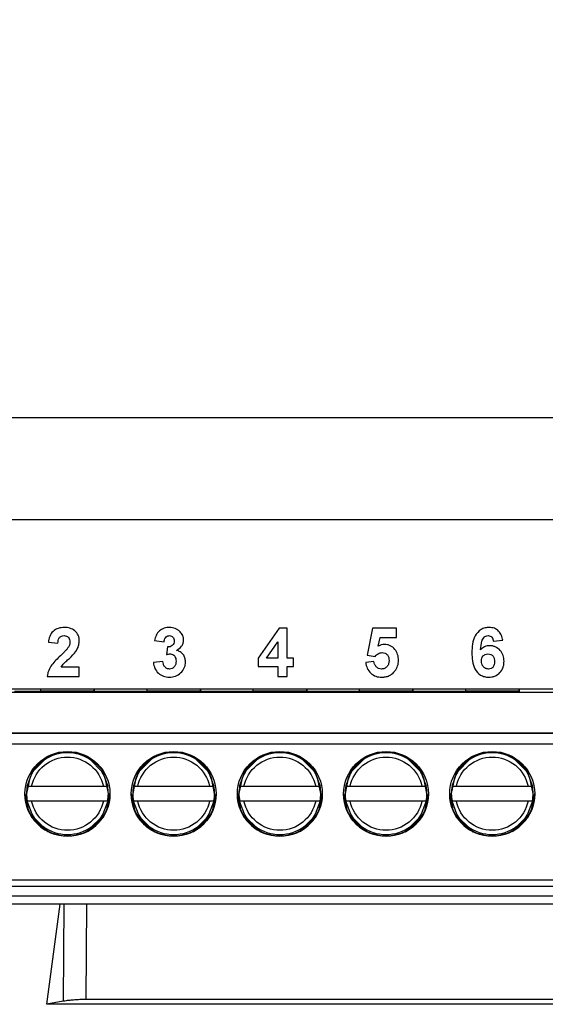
# Model space of a CAD drawing. Header units: millimetres. Extents: x -155 to 1130, y -373 to 1265.
# Tile 117 of 198: x 577 to 601, y 375 to 421. Entities that reach past the tile are written whole.
import ezdxf

# ---------------------------------------------------------------- set-up
doc = ezdxf.new("R2010")
doc.units = ezdxf.units.MM

msp = doc.modelspace()

# ---------------------------------------------------------------- linework, layer by layer
at = {"color": 7, "linetype": 'Continuous', "lineweight": 25}
for p, q in [((713.583, 402.514), (554.625, 402.514)), ((572.69, 397.738), (661.225, 397.738)), ((588.786, 392.619), (587.808, 391.196)), ((589.171, 392.619), (588.786, 392.619)), ((589.171, 391.197), (589.171, 392.619)), ((593.193, 392.619), (592.927, 391.34)), ((594.319, 392.619), (593.193, 392.619)), ((594.319, 392.175), (594.319, 392.619)), ((577.927, 391.952), (578.371, 391.908)), ((582.927, 392.034), (583.371, 391.967)), ((588.198, 391.197), (588.727, 391.966)), ((588.727, 391.966), (588.727, 391.197)), ((593.459, 391.762), (593.55, 392.175)), ((593.55, 392.175), (594.319, 392.175)), ((598.875, 391.997), (599.319, 392.046)), ((583.531, 391.73), (583.49, 391.371)), ((592.927, 391.34), (593.315, 391.286)), ((583.312, 391.049), (582.867, 390.994)), ((587.808, 391.196), (587.808, 390.812)), ((588.727, 391.197), (588.198, 391.197)), ((589.468, 391.197), (589.171, 391.197)), ((589.468, 390.812), (589.468, 391.197)), ((593.253, 391.049), (592.867, 390.999)), ((579.379, 390.782), (578.52, 390.782)), ((579.379, 390.338), (579.379, 390.782)), ((587.808, 390.812), (588.727, 390.812)), ((588.727, 390.812), (588.727, 390.338)), ((589.171, 390.338), (589.171, 390.812)), ((589.171, 390.812), (589.468, 390.812)), ((577.867, 390.338), (579.379, 390.338)), ((588.727, 390.338), (589.171, 390.338)), ((571.322, 389.604), (636.322, 389.604)), ((578.67, 389.738), (573.67, 389.738)), ((577.558, 389.737), (577.558, 389.636)), ((580.087, 389.643), (577.558, 389.643)), ((583.67, 389.738), (578.67, 389.738)), ((580.087, 389.637), (580.087, 389.738)), ((580.087, 389.737), (580.087, 389.636)), ((580.087, 389.636), (580.087, 389.637)), ((582.558, 389.636), (580.087, 389.636)), ((582.558, 389.737), (582.558, 389.636)), ((585.087, 389.643), (582.558, 389.643)), ((588.67, 389.738), (583.67, 389.738)), ((585.087, 389.637), (585.087, 389.738)), ((585.087, 389.737), (585.087, 389.636)), ((585.087, 389.636), (585.087, 389.637)), ((587.558, 389.636), (585.087, 389.636)), ((587.558, 389.737), (587.558, 389.636)), ((590.087, 389.643), (587.558, 389.643)), ((593.67, 389.738), (588.67, 389.738)), ((590.087, 389.637), (590.087, 389.738)), ((590.087, 389.737), (590.087, 389.636)), ((590.087, 389.636), (590.087, 389.637)), ((592.558, 389.636), (590.087, 389.636)), ((592.558, 389.737), (592.558, 389.636)), ((595.087, 389.643), (592.558, 389.643)), ((598.67, 389.738), (593.67, 389.738)), ((595.087, 389.637), (595.087, 389.738)), ((595.087, 389.737), (595.087, 389.636)), ((595.087, 389.636), (595.087, 389.637)), ((597.558, 389.636), (595.087, 389.636)), ((597.558, 389.737), (597.558, 389.636)), ((600.087, 389.643), (597.558, 389.643)), ((603.667, 389.738), (598.67, 389.738)), ((600.087, 389.637), (600.087, 389.738)), ((600.087, 389.737), (600.087, 389.636)), ((600.087, 389.636), (600.087, 389.637)), ((571.322, 387.688), (636.322, 387.688)), ((571.322, 387.664), (636.322, 387.664)), ((636.322, 387.16), (571.322, 387.16)), ((577.04, 385.717), (577.915, 386.592)), ((579.73, 386.592), (580.605, 385.717)), ((582.04, 385.717), (582.915, 386.592)), ((584.73, 386.592), (585.605, 385.717)), ((587.04, 385.717), (587.915, 386.592)), ((589.73, 386.592), (590.605, 385.717)), ((592.04, 385.717), (592.915, 386.592)), ((594.73, 386.592), (595.605, 385.717)), ((597.04, 385.717), (597.915, 386.592)), ((599.73, 386.592), (600.605, 385.717)), ((576.897, 384.834), (576.897, 384.83)), ((576.929, 385.18), (576.929, 385.174)), ((577.133, 385.172), (580.511, 385.172)), ((580.715, 385.174), (580.715, 385.18)), ((580.747, 384.83), (580.747, 384.834)), ((581.897, 384.834), (581.897, 384.83)), ((581.929, 385.18), (581.929, 385.174)), ((582.133, 385.172), (585.511, 385.172)), ((585.715, 385.174), (585.715, 385.18)), ((585.747, 384.83), (585.747, 384.834)), ((586.897, 384.834), (586.897, 384.83)), ((586.929, 385.18), (586.929, 385.174)), ((587.133, 385.172), (590.511, 385.172)), ((590.715, 385.174), (590.715, 385.18)), ((590.747, 384.83), (590.747, 384.834)), ((591.897, 384.834), (591.897, 384.83)), ((591.929, 385.18), (591.929, 385.174)), ((592.133, 385.172), (595.511, 385.172)), ((595.715, 385.174), (595.715, 385.18)), ((595.747, 384.83), (595.747, 384.834)), ((596.897, 384.834), (596.897, 384.83)), ((596.929, 385.18), (596.929, 385.174)), ((597.133, 385.172), (600.511, 385.172)), ((600.715, 385.174), (600.715, 385.18)), ((600.747, 384.83), (600.747, 384.834)), ((576.929, 384.474), (576.929, 384.48)), ((576.929, 384.48), (580.715, 384.48)), ((580.511, 384.472), (577.133, 384.472)), ((580.715, 384.48), (580.715, 384.474)), ((581.929, 384.474), (581.929, 384.48)), ((581.929, 384.48), (585.715, 384.48)), ((585.511, 384.472), (582.133, 384.472)), ((585.715, 384.48), (585.715, 384.474)), ((586.929, 384.474), (586.929, 384.48)), ((586.929, 384.48), (590.715, 384.48)), ((590.511, 384.472), (587.133, 384.472)), ((590.715, 384.48), (590.715, 384.474)), ((591.929, 384.474), (591.929, 384.48)), ((591.929, 384.48), (595.715, 384.48)), ((595.511, 384.472), (592.133, 384.472)), ((595.715, 384.48), (595.715, 384.474)), ((596.929, 384.474), (596.929, 384.48)), ((596.929, 384.48), (600.715, 384.48)), ((600.511, 384.472), (597.133, 384.472)), ((600.715, 384.48), (600.715, 384.474)), ((577.92, 383.028), (577.038, 383.91)), ((580.607, 383.911), (579.725, 383.028)), ((582.92, 383.028), (582.038, 383.91)), ((585.607, 383.911), (584.725, 383.028)), ((587.92, 383.028), (587.038, 383.91)), ((590.607, 383.911), (589.725, 383.028)), ((592.92, 383.028), (592.038, 383.91)), ((595.607, 383.911), (594.725, 383.028)), ((597.92, 383.028), (597.038, 383.91)), ((600.607, 383.911), (599.725, 383.028)), ((577.129, 383.747), (577.758, 383.119)), ((579.887, 383.119), (580.515, 383.747)), ((582.129, 383.747), (582.758, 383.119)), ((584.887, 383.119), (585.515, 383.747)), ((587.129, 383.747), (587.758, 383.119)), ((589.887, 383.119), (590.515, 383.747)), ((592.129, 383.747), (592.758, 383.119)), ((594.887, 383.119), (595.515, 383.747)), ((597.129, 383.747), (597.758, 383.119)), ((599.887, 383.119), (600.515, 383.747)), ((571.322, 380.76), (636.322, 380.76)), ((571.322, 380.463), (636.322, 380.463)), ((571.372, 380.014), (636.272, 380.014)), ((636.272, 379.614), (571.372, 379.614)), ((577.857, 374.904), (578.483, 379.614)), ((663.08, 375.128), (579.695, 375.128)), ((578.618, 375.046), (577.857, 374.904)), ((663.955, 374.904), (577.857, 374.904))]:
    msp.add_line(p, q, dxfattribs=at)
at = {"color": 8, "linetype": 'Continuous', "lineweight": 25}
for p, q in [((577.558, 389.636), (576.322, 389.636)), ((577.752, 386.5), (577.133, 385.88)), ((580.512, 385.88), (579.892, 386.5)), ((582.752, 386.5), (582.133, 385.88)), ((585.512, 385.88), (584.892, 386.5)), ((587.752, 386.5), (587.133, 385.88)), ((590.512, 385.88), (589.892, 386.5)), ((592.752, 386.5), (592.133, 385.88)), ((595.512, 385.88), (594.892, 386.5)), ((597.752, 386.5), (597.133, 385.88)), ((600.512, 385.88), (599.892, 386.5)), ((578.656, 379.614), (578.618, 375.046)), ((579.695, 375.128), (579.733, 379.614))]:
    msp.add_line(p, q, dxfattribs=at)
at = {"color": 7, "linetype": 'Continuous', "lineweight": 25, "flags": 128}
for points in [[(577.213, 385.89), (577.044, 385.571), (576.897, 384.834), (576.897, 384.834)], [(580.747, 384.834), (580.601, 385.571), (580.432, 385.89)], [(582.213, 385.89), (582.044, 385.571), (581.897, 384.834), (581.897, 384.834)], [(585.747, 384.834), (585.601, 385.571), (585.432, 385.89)], [(587.213, 385.89), (587.044, 385.571), (586.897, 384.834), (586.897, 384.834)], [(590.747, 384.834), (590.601, 385.571), (590.432, 385.89)], [(592.213, 385.89), (592.044, 385.571), (591.897, 384.834), (591.897, 384.834)], [(595.747, 384.834), (595.601, 385.571), (595.432, 385.89)], [(597.213, 385.89), (597.044, 385.571), (596.897, 384.834), (596.897, 384.834)], [(600.747, 384.834), (600.601, 385.571), (600.432, 385.89)], [(576.822, 384.833), (576.975, 384.068), (577.06, 383.888)], [(580.585, 383.888), (580.67, 384.068), (580.822, 384.833)], [(581.822, 384.833), (581.975, 384.068), (582.06, 383.888)], [(585.585, 383.888), (585.67, 384.068), (585.822, 384.833)], [(586.822, 384.833), (586.975, 384.068), (587.06, 383.888)], [(590.585, 383.888), (590.67, 384.068), (590.822, 384.833)], [(591.822, 384.833), (591.975, 384.068), (592.06, 383.888)], [(595.585, 383.888), (595.67, 384.068), (595.822, 384.833)], [(596.822, 384.833), (596.975, 384.068), (597.06, 383.888)], [(600.585, 383.888), (600.67, 384.068), (600.822, 384.833)], [(577.292, 383.657), (577.161, 383.851), (576.929, 384.474)], [(580.715, 384.474), (580.483, 383.851), (580.343, 383.644)], [(582.304, 383.64), (582.161, 383.851), (581.929, 384.474)], [(585.715, 384.474), (585.483, 383.851), (585.343, 383.644)], [(587.304, 383.64), (587.161, 383.851), (586.929, 384.474)], [(590.715, 384.474), (590.483, 383.851), (590.343, 383.644)], [(592.304, 383.64), (592.161, 383.851), (591.929, 384.474)], [(595.715, 384.474), (595.483, 383.851), (595.343, 383.644)], [(597.304, 383.64), (597.161, 383.851), (596.929, 384.474)], [(600.715, 384.474), (600.483, 383.851), (600.343, 383.644)]]:
    msp.add_lwpolyline(points, dxfattribs=at)
at = {"color": 8, "linetype": 'Continuous', "lineweight": 25, "flags": 128}
for points in [[(576.929, 385.174), (577.161, 385.796), (577.234, 385.912)], [(580.41, 385.912), (580.483, 385.796), (580.715, 385.174)], [(581.929, 385.174), (582.161, 385.796), (582.234, 385.912)], [(585.41, 385.912), (585.483, 385.796), (585.715, 385.174)], [(586.929, 385.174), (587.161, 385.796), (587.234, 385.912)], [(590.41, 385.912), (590.483, 385.796), (590.715, 385.174)], [(591.929, 385.174), (592.161, 385.796), (592.234, 385.912)], [(595.41, 385.912), (595.483, 385.796), (595.715, 385.174)], [(596.929, 385.174), (597.161, 385.796), (597.234, 385.912)], [(600.41, 385.912), (600.483, 385.796), (600.715, 385.174)]]:
    msp.add_lwpolyline(points, dxfattribs=at)
at = {"color": 7, "linetype": 'Continuous', "lineweight": 25}
for centre in [(578.822, 384.81), (583.822, 384.81), (588.822, 384.81), (593.822, 384.81), (598.822, 384.81)]:
    msp.add_circle(centre, 2, dxfattribs=at)
at = {"color": 8, "linetype": 'Continuous', "lineweight": 25}
for centre in [(578.822, 384.823), (583.822, 384.823), (588.822, 384.823), (593.822, 384.823), (598.822, 384.823)]:
    msp.add_arc(centre, 1.925, 55.584, 124.416, dxfattribs=at)
at = {"color": 7, "linetype": 'Continuous', "lineweight": 25}
for centre, radius, start, end in [((578.822, 384.834), 1.925, 56.717, 123.2829), ((583.822, 384.834), 1.925, 56.717, 123.2829), ((588.822, 384.834), 1.925, 56.717, 123.2829), ((593.822, 384.834), 1.925, 56.717, 123.2829), ((598.822, 384.834), 1.925, 56.717, 123.2829), ((578.822, 384.83), 1.925, 169.5239, 190.4761), ((578.823, 384.83), 1.925, 349.5239, 10.4761), ((583.822, 384.83), 1.925, 169.5239, 190.4761), ((583.823, 384.83), 1.925, 349.5239, 10.4761), ((588.822, 384.83), 1.925, 169.5239, 190.4761), ((588.823, 384.83), 1.925, 349.5239, 10.4761), ((593.822, 384.83), 1.925, 169.5239, 190.4761), ((593.823, 384.83), 1.925, 349.5239, 10.4761), ((598.822, 384.83), 1.925, 169.5239, 190.4761), ((598.823, 384.83), 1.925, 349.5239, 10.4761), ((578.822, 384.824), 1.925, 232.6797, 307.3203), ((578.822, 384.834), 2, 241.7937, 298.2063), ((583.822, 384.824), 1.925, 232.6797, 307.3203), ((583.822, 384.834), 2, 241.7937, 298.2063), ((588.822, 384.824), 1.925, 232.6797, 307.3203), ((588.822, 384.834), 2, 241.7937, 298.2063), ((593.822, 384.824), 1.925, 232.6797, 307.3203), ((593.822, 384.834), 2, 241.7937, 298.2063), ((598.822, 384.824), 1.925, 232.6797, 307.3203), ((598.822, 384.834), 2, 241.7937, 298.2063)]:
    msp.add_arc(centre, radius, start, end, dxfattribs=at)
for centre, major_axis, start_param, end_param in [((578.822, 384.822), (0.772, 1.854), 2.52839, 2.976541), ((578.822, 384.822), (-0.772, 1.854), 3.306638, 3.754788), ((583.822, 384.822), (0.772, 1.854), 2.52839, 2.976541), ((583.822, 384.822), (-0.772, 1.854), 3.306638, 3.754788), ((588.822, 384.822), (0.772, 1.854), 2.52839, 2.976541), ((588.822, 384.822), (-0.772, 1.854), 3.306638, 3.754788), ((593.822, 384.822), (0.772, 1.854), 2.52839, 2.976541), ((593.822, 384.822), (-0.772, 1.854), 3.306638, 3.754788), ((598.822, 384.822), (0.772, 1.854), 2.52839, 2.976541), ((598.822, 384.822), (-0.772, 1.854), 3.306638, 3.754788)]:
    msp.add_ellipse(centre, major_axis=major_axis, ratio=0.99501, start_param=start_param, end_param=end_param, dxfattribs=at)
msp.add_open_spline([(596.148, 437.32), (599.604, 429.913), (603.056, 422.509), (606.504, 415.112)], degree=3, dxfattribs=at)
for points, knots in [([(578.669, 392.649), (578.574, 392.648), (578.48, 392.637), (578.3, 392.578), (578.213, 392.531), (578.072, 392.402), (578.022, 392.319), (577.954, 392.141), (577.938, 392.047), (577.927, 391.952)], [0, 0, 0, 0, 0.25, 0.25, 0.5, 0.5, 0.75, 0.75, 1, 1, 1, 1]), ([(578.371, 391.908), (578.374, 391.951), (578.379, 391.994), (578.398, 392.077), (578.413, 392.119), (578.461, 392.191), (578.495, 392.22), (578.573, 392.257), (578.617, 392.262), (578.66, 392.264)], [0, 0, 0, 0, 0.25, 0.25, 0.5, 0.5, 0.75, 0.75, 1, 1, 1, 1]), ([(578.66, 392.264), (578.699, 392.262), (578.737, 392.259), (578.81, 392.231), (578.842, 392.207), (578.892, 392.149), (578.91, 392.113), (578.931, 392.038), (578.933, 391.999), (578.934, 391.96)], [0, 0, 0, 0, 0.25, 0.25, 0.5, 0.5, 0.75, 0.75, 1, 1, 1, 1]), ([(579.379, 392.02), (579.378, 392.065), (579.375, 392.109), (579.357, 392.196), (579.344, 392.239), (579.289, 392.36), (579.233, 392.432), (579.098, 392.547), (579.018, 392.589), (578.89, 392.627), (578.846, 392.636), (578.758, 392.647), (578.714, 392.648), (578.669, 392.649)], [0, 0, 0, 0, 0.125, 0.125, 0.25, 0.25, 0.5, 0.5, 0.75, 0.75, 0.875, 0.875, 1, 1, 1, 1]), ([(583.621, 392.649), (583.578, 392.648), (583.536, 392.646), (583.452, 392.634), (583.411, 392.624), (583.29, 392.583), (583.213, 392.542), (583.083, 392.429), (583.035, 392.357), (582.966, 392.2), (582.945, 392.118), (582.927, 392.034)], [0, 0, 0, 0, 0.125, 0.125, 0.25, 0.25, 0.5, 0.5, 0.75, 0.75, 1, 1, 1, 1]), ([(583.371, 391.967), (583.376, 392.003), (583.381, 392.038), (583.402, 392.106), (583.418, 392.139), (583.461, 392.197), (583.489, 392.222), (583.537, 392.247), (583.554, 392.254), (583.589, 392.262), (583.607, 392.263), (583.625, 392.264)], [0, 0, 0, 0, 0.25, 0.25, 0.5, 0.5, 0.75, 0.75, 0.875, 0.875, 1, 1, 1, 1]), ([(584.131, 392.441), (584.098, 392.475), (584.063, 392.507), (583.985, 392.562), (583.943, 392.584), (583.855, 392.618), (583.809, 392.63), (583.716, 392.646), (583.669, 392.648), (583.621, 392.649)], [0, 0, 0, 0, 0.25, 0.25, 0.5, 0.5, 0.75, 0.75, 1, 1, 1, 1]), ([(583.625, 392.264), (583.656, 392.262), (583.686, 392.259), (583.744, 392.235), (583.769, 392.215), (583.81, 392.168), (583.824, 392.14), (583.842, 392.08), (583.844, 392.049), (583.845, 392.017)], [0, 0, 0, 0, 0.25, 0.25, 0.5, 0.5, 0.75, 0.75, 1, 1, 1, 1]), ([(584.29, 392.056), (584.289, 392.092), (584.287, 392.128), (584.273, 392.198), (584.262, 392.232), (584.221, 392.329), (584.179, 392.388), (584.131, 392.441)], [0, 0, 0, 0, 0.25, 0.25, 0.5, 0.5, 1, 1, 1, 1]), ([(598.685, 392.649), (598.617, 392.647), (598.549, 392.641), (598.417, 392.608), (598.353, 392.582), (598.18, 392.477), (598.082, 392.375), (597.953, 392.134), (597.918, 392.001), (597.875, 391.734), (597.869, 391.598), (597.867, 391.462)], [0, 0, 0, 0, 0.125, 0.125, 0.25, 0.25, 0.5, 0.5, 0.75, 0.75, 1, 1, 1, 1]), ([(598.278, 391.596), (598.288, 391.734), (598.299, 391.874), (598.359, 392.073), (598.392, 392.137), (598.467, 392.208), (598.495, 392.229), (598.558, 392.257), (598.593, 392.263), (598.628, 392.264)], [0, 0, 0, 0, 0.5, 0.5, 0.75, 0.75, 0.875, 0.875, 1, 1, 1, 1]), ([(598.628, 392.264), (598.662, 392.262), (598.695, 392.259), (598.758, 392.232), (598.785, 392.211), (598.829, 392.159), (598.844, 392.128), (598.865, 392.064), (598.87, 392.031), (598.875, 391.997)], [0, 0, 0, 0, 0.25, 0.25, 0.5, 0.5, 0.75, 0.75, 1, 1, 1, 1]), ([(599.319, 392.046), (599.306, 392.125), (599.287, 392.203), (599.225, 392.351), (599.181, 392.42), (599.067, 392.535), (598.999, 392.58), (598.847, 392.637), (598.766, 392.648), (598.685, 392.649)], [0, 0, 0, 0, 0.25, 0.25, 0.5, 0.5, 0.75, 0.75, 1, 1, 1, 1]), ([(578.934, 391.96), (578.932, 391.913), (578.926, 391.865), (578.894, 391.776), (578.871, 391.734), (578.846, 391.693)], [0, 0, 0, 0, 0.5, 0.5, 1, 1, 1, 1]), ([(579.155, 391.44), (579.219, 391.525), (579.278, 391.614), (579.338, 391.761), (579.354, 391.811), (579.374, 391.914), (579.378, 391.967), (579.379, 392.02)], [0, 0, 0, 0, 0.5, 0.5, 0.75, 0.75, 1, 1, 1, 1]), ([(583.845, 392.017), (583.843, 391.977), (583.84, 391.937), (583.811, 391.861), (583.788, 391.826), (583.728, 391.772), (583.691, 391.754), (583.613, 391.732), (583.572, 391.73), (583.531, 391.73)], [0, 0, 0, 0, 0.25, 0.25, 0.5, 0.5, 0.75, 0.75, 1, 1, 1, 1]), ([(583.957, 391.571), (584.047, 391.622), (584.133, 391.683), (584.226, 391.807), (584.25, 391.854), (584.282, 391.952), (584.288, 392.004), (584.29, 392.056)], [0, 0, 0, 0, 0.5, 0.5, 0.75, 0.75, 1, 1, 1, 1]), ([(593.744, 391.849), (593.694, 391.847), (593.644, 391.841), (593.547, 391.811), (593.503, 391.787), (593.459, 391.762)], [0, 0, 0, 0, 0.5, 0.5, 1, 1, 1, 1]), ([(594.408, 391.1), (594.407, 391.146), (594.405, 391.193), (594.393, 391.284), (594.383, 391.329), (594.342, 391.462), (594.297, 391.546), (594.175, 391.689), (594.102, 391.749), (593.974, 391.81), (593.93, 391.825), (593.839, 391.844), (593.792, 391.848), (593.744, 391.849)], [0, 0, 0, 0, 0.125, 0.125, 0.25, 0.25, 0.5, 0.5, 0.75, 0.75, 0.875, 0.875, 1, 1, 1, 1]), ([(598.696, 391.79), (598.656, 391.788), (598.616, 391.786), (598.538, 391.77), (598.501, 391.757), (598.429, 391.724), (598.395, 391.702), (598.333, 391.654), (598.305, 391.625), (598.278, 391.596)], [0, 0, 0, 0, 0.25, 0.25, 0.5, 0.5, 0.75, 0.75, 1, 1, 1, 1]), ([(599.379, 391.062), (599.376, 391.154), (599.366, 391.246), (599.306, 391.42), (599.257, 391.502), (599.129, 391.639), (599.054, 391.696), (598.926, 391.752), (598.882, 391.767), (598.79, 391.786), (598.743, 391.788), (598.696, 391.79)], [0, 0, 0, 0, 0.25, 0.25, 0.5, 0.5, 0.75, 0.75, 0.875, 0.875, 1, 1, 1, 1]), ([(578.492, 391.32), (578.349, 391.182), (578.206, 391.042), (578.027, 390.803), (577.977, 390.718), (577.921, 390.58), (577.905, 390.533), (577.881, 390.436), (577.874, 390.387), (577.867, 390.338)], [0, 0, 0, 0, 0.5, 0.5, 0.75, 0.75, 0.875, 0.875, 1, 1, 1, 1]), ([(578.846, 391.693), (578.821, 391.658), (578.793, 391.625), (578.764, 391.593), (578.736, 391.562), (578.706, 391.531), (578.676, 391.5), (578.616, 391.439), (578.554, 391.38), (578.492, 391.32)], [0, 0, 0, 0, 0.0001291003, 0.0001291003, 0.0001291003, 0.0002578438, 0.0002578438, 0.0002578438, 0.0005144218, 0.0005144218, 0.0005144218, 0.0005144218]), ([(578.52, 390.782), (578.54, 390.815), (578.561, 390.847), (578.609, 390.906), (578.635, 390.934), (578.717, 391.014), (578.773, 391.066), (578.943, 391.22), (579.059, 391.32), (579.155, 391.44)], [0, 0, 0, 0, 0.125, 0.125, 0.25, 0.25, 0.5, 0.5, 1, 1, 1, 1]), ([(583.49, 391.371), (583.504, 391.376), (583.518, 391.38), (583.533, 391.384), (583.548, 391.388), (583.562, 391.391), (583.577, 391.394), (583.606, 391.4), (583.636, 391.404), (583.666, 391.404)], [0, 0, 0, 0, 0.0000451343, 0.0000451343, 0.0000451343, 0.0000903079, 0.0000903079, 0.0000903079, 0.0001803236, 0.0001803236, 0.0001803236, 0.0001803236]), ([(583.666, 391.404), (583.707, 391.402), (583.747, 391.395), (583.818, 391.354), (583.847, 391.325), (583.894, 391.259), (583.911, 391.22), (583.93, 391.141), (583.933, 391.1), (583.934, 391.059)], [0, 0, 0, 0, 0.25, 0.25, 0.5, 0.5, 0.75, 0.75, 1, 1, 1, 1]), ([(584.379, 391.03), (584.377, 391.093), (584.371, 391.154), (584.335, 391.272), (584.305, 391.329), (584.23, 391.427), (584.183, 391.47), (584.077, 391.535), (584.018, 391.556), (583.957, 391.571)], [0, 0, 0, 0, 0.25, 0.25, 0.5, 0.5, 0.75, 0.75, 1, 1, 1, 1]), ([(593.315, 391.286), (593.356, 391.335), (593.402, 391.381), (593.483, 391.429), (593.513, 391.442), (593.575, 391.459), (593.606, 391.462), (593.638, 391.464)], [0, 0, 0, 0, 0.5, 0.5, 0.75, 0.75, 1, 1, 1, 1]), ([(593.638, 391.464), (593.685, 391.463), (593.732, 391.457), (593.819, 391.419), (593.857, 391.391), (593.917, 391.319), (593.936, 391.275), (593.96, 391.184), (593.963, 391.137), (593.964, 391.09)], [0, 0, 0, 0, 0.25, 0.25, 0.5, 0.5, 0.75, 0.75, 1, 1, 1, 1]), ([(597.867, 391.462), (597.869, 391.331), (597.875, 391.2), (597.915, 390.941), (597.949, 390.812), (598.072, 390.579), (598.164, 390.479), (598.332, 390.376), (598.392, 390.35), (598.52, 390.315), (598.586, 390.31), (598.652, 390.308)], [0, 0, 0, 0, 0.25, 0.25, 0.5, 0.5, 0.75, 0.75, 0.875, 0.875, 1, 1, 1, 1]), ([(598.312, 391.072), (598.313, 391.115), (598.316, 391.157), (598.34, 391.24), (598.361, 391.278), (598.42, 391.34), (598.456, 391.365), (598.535, 391.397), (598.578, 391.403), (598.621, 391.404)], [0, 0, 0, 0, 0.25, 0.25, 0.5, 0.5, 0.75, 0.75, 1, 1, 1, 1]), ([(598.621, 391.404), (598.666, 391.402), (598.711, 391.397), (598.795, 391.36), (598.833, 391.332), (598.89, 391.262), (598.909, 391.219), (598.93, 391.131), (598.933, 391.085), (598.934, 391.039)], [0, 0, 0, 0, 0.25, 0.25, 0.5, 0.5, 0.75, 0.75, 1, 1, 1, 1]), ([(582.867, 390.994), (582.879, 390.901), (582.899, 390.81), (582.978, 390.639), (583.033, 390.564), (583.17, 390.435), (583.25, 390.385), (583.427, 390.322), (583.521, 390.309), (583.615, 390.308)], [0, 0, 0, 0, 0.25, 0.25, 0.5, 0.5, 0.75, 0.75, 1, 1, 1, 1]), ([(583.624, 390.693), (583.603, 390.694), (583.581, 390.695), (583.539, 390.704), (583.518, 390.712), (583.46, 390.742), (583.426, 390.771), (583.372, 390.839), (583.353, 390.88), (583.325, 390.962), (583.318, 391.005), (583.312, 391.049)], [0, 0, 0, 0, 0.125, 0.125, 0.25, 0.25, 0.5, 0.5, 0.75, 0.75, 1, 1, 1, 1]), ([(583.615, 390.308), (583.713, 390.31), (583.81, 390.322), (583.995, 390.39), (584.077, 390.442), (584.221, 390.576), (584.281, 390.656), (584.341, 390.79), (584.355, 390.836), (584.374, 390.932), (584.378, 390.981), (584.379, 391.03)], [0, 0, 0, 0, 0.25, 0.25, 0.5, 0.5, 0.75, 0.75, 0.875, 0.875, 1, 1, 1, 1]), ([(583.934, 391.059), (583.933, 391.014), (583.929, 390.97), (583.906, 390.884), (583.885, 390.843), (583.83, 390.772), (583.795, 390.743), (583.715, 390.703), (583.67, 390.694), (583.624, 390.693)], [0, 0, 0, 0, 0.25, 0.25, 0.5, 0.5, 0.75, 0.75, 1, 1, 1, 1]), ([(592.867, 390.999), (592.88, 390.905), (592.902, 390.814), (592.979, 390.643), (593.034, 390.563), (593.172, 390.433), (593.254, 390.383), (593.389, 390.336), (593.435, 390.325), (593.528, 390.311), (593.576, 390.309), (593.624, 390.308)], [0, 0, 0, 0, 0.25, 0.25, 0.5, 0.5, 0.75, 0.75, 0.875, 0.875, 1, 1, 1, 1]), ([(593.605, 390.693), (593.56, 390.696), (593.515, 390.702), (593.431, 390.74), (593.393, 390.768), (593.33, 390.834), (593.305, 390.873), (593.269, 390.958), (593.26, 391.003), (593.253, 391.049)], [0, 0, 0, 0, 0.25, 0.25, 0.5, 0.5, 0.75, 0.75, 1, 1, 1, 1]), ([(593.964, 391.09), (593.962, 391.039), (593.959, 390.989), (593.932, 390.892), (593.909, 390.845), (593.841, 390.77), (593.799, 390.74), (593.707, 390.702), (593.656, 390.694), (593.605, 390.693)], [0, 0, 0, 0, 0.25, 0.25, 0.5, 0.5, 0.75, 0.75, 1, 1, 1, 1]), ([(594.244, 390.605), (594.296, 390.677), (594.341, 390.755), (594.382, 390.88), (594.392, 390.923), (594.405, 391.011), (594.407, 391.055), (594.408, 391.1)], [0, 0, 0, 0, 0.5, 0.5, 0.75, 0.75, 1, 1, 1, 1]), ([(598.643, 390.693), (598.619, 390.694), (598.596, 390.696), (598.551, 390.705), (598.529, 390.713), (598.465, 390.745), (598.427, 390.774), (598.365, 390.845), (598.343, 390.888), (598.317, 390.978), (598.312, 391.025), (598.312, 391.072)], [0, 0, 0, 0, 0.125, 0.125, 0.25, 0.25, 0.5, 0.5, 0.75, 0.75, 1, 1, 1, 1]), ([(598.934, 391.039), (598.933, 390.996), (598.931, 390.954), (598.912, 390.87), (598.897, 390.829), (598.843, 390.761), (598.808, 390.735), (598.729, 390.701), (598.686, 390.695), (598.643, 390.693)], [0, 0, 0, 0, 0.25, 0.25, 0.5, 0.5, 0.75, 0.75, 1, 1, 1, 1]), ([(598.652, 390.308), (598.701, 390.309), (598.75, 390.311), (598.846, 390.328), (598.894, 390.341), (599.032, 390.394), (599.115, 390.451), (599.25, 390.593), (599.302, 390.679), (599.35, 390.818), (599.361, 390.866), (599.376, 390.963), (599.378, 391.012), (599.379, 391.062)], [0, 0, 0, 0, 0.125, 0.125, 0.25, 0.25, 0.5, 0.5, 0.75, 0.75, 0.875, 0.875, 1, 1, 1, 1]), ([(593.624, 390.308), (593.684, 390.309), (593.743, 390.313), (593.859, 390.336), (593.917, 390.354), (594.025, 390.405), (594.075, 390.436), (594.168, 390.513), (594.207, 390.559), (594.244, 390.605)], [0, 0, 0, 0, 0.25, 0.25, 0.5, 0.5, 0.75, 0.75, 1, 1, 1, 1]), ([(577.133, 385.172), (577.214, 385.56), (577.426, 385.909), (578.041, 386.41), (578.426, 386.547), (579.219, 386.547), (579.604, 386.41), (580.219, 385.909), (580.431, 385.56), (580.511, 385.172)], [0, 0, 0, 0, 0.25, 0.25, 0.5, 0.5, 0.75, 0.75, 1, 1, 1, 1]), ([(582.133, 385.172), (582.214, 385.56), (582.426, 385.909), (583.041, 386.41), (583.426, 386.547), (584.219, 386.547), (584.604, 386.41), (585.219, 385.909), (585.431, 385.56), (585.511, 385.172)], [0, 0, 0, 0, 0.25, 0.25, 0.5, 0.5, 0.75, 0.75, 1, 1, 1, 1]), ([(587.133, 385.172), (587.214, 385.56), (587.426, 385.909), (588.041, 386.41), (588.426, 386.547), (589.219, 386.547), (589.604, 386.41), (590.219, 385.909), (590.431, 385.56), (590.511, 385.172)], [0, 0, 0, 0, 0.25, 0.25, 0.5, 0.5, 0.75, 0.75, 1, 1, 1, 1]), ([(592.133, 385.172), (592.214, 385.56), (592.426, 385.909), (593.041, 386.41), (593.426, 386.547), (594.219, 386.547), (594.604, 386.41), (595.219, 385.909), (595.431, 385.56), (595.511, 385.172)], [0, 0, 0, 0, 0.25, 0.25, 0.5, 0.5, 0.75, 0.75, 1, 1, 1, 1]), ([(597.133, 385.172), (597.214, 385.56), (597.426, 385.909), (598.041, 386.41), (598.426, 386.547), (599.219, 386.547), (599.604, 386.41), (600.219, 385.909), (600.431, 385.56), (600.511, 385.172)], [0, 0, 0, 0, 0.25, 0.25, 0.5, 0.5, 0.75, 0.75, 1, 1, 1, 1]), ([(576.929, 385.174), (576.929, 385.173), (576.952, 385.173), (577.027, 385.172), (577.08, 385.172), (577.133, 385.172)], [0, 0, 0, 0, 0.5, 0.5, 1, 1, 1, 1]), ([(580.511, 385.172), (580.565, 385.172), (580.617, 385.172), (580.693, 385.173), (580.715, 385.173), (580.715, 385.174)], [0, 0, 0, 0, 0.5, 0.5, 1, 1, 1, 1]), ([(581.929, 385.174), (581.929, 385.173), (581.952, 385.173), (582.027, 385.172), (582.08, 385.172), (582.133, 385.172)], [0, 0, 0, 0, 0.5, 0.5, 1, 1, 1, 1]), ([(585.511, 385.172), (585.565, 385.172), (585.617, 385.172), (585.693, 385.173), (585.715, 385.173), (585.715, 385.174)], [0, 0, 0, 0, 0.5, 0.5, 1, 1, 1, 1]), ([(586.929, 385.174), (586.929, 385.173), (586.952, 385.173), (587.027, 385.172), (587.08, 385.172), (587.133, 385.172)], [0, 0, 0, 0, 0.5, 0.5, 1, 1, 1, 1]), ([(590.511, 385.172), (590.565, 385.172), (590.617, 385.172), (590.693, 385.173), (590.715, 385.173), (590.715, 385.174)], [0, 0, 0, 0, 0.5, 0.5, 1, 1, 1, 1]), ([(591.929, 385.174), (591.929, 385.173), (591.952, 385.173), (592.027, 385.172), (592.08, 385.172), (592.133, 385.172)], [0, 0, 0, 0, 0.5, 0.5, 1, 1, 1, 1]), ([(595.511, 385.172), (595.565, 385.172), (595.617, 385.172), (595.693, 385.173), (595.715, 385.173), (595.715, 385.174)], [0, 0, 0, 0, 0.5, 0.5, 1, 1, 1, 1]), ([(596.929, 385.174), (596.929, 385.173), (596.952, 385.173), (597.027, 385.172), (597.08, 385.172), (597.133, 385.172)], [0, 0, 0, 0, 0.5, 0.5, 1, 1, 1, 1]), ([(600.511, 385.172), (600.565, 385.172), (600.617, 385.172), (600.693, 385.173), (600.715, 385.173), (600.715, 385.174)], [0, 0, 0, 0, 0.5, 0.5, 1, 1, 1, 1]), ([(577.133, 384.472), (577.08, 384.472), (577.028, 384.472), (576.952, 384.473), (576.929, 384.473), (576.929, 384.474)], [0, 0, 0, 0, 0.5, 0.5, 1, 1, 1, 1]), ([(580.511, 384.472), (580.431, 384.083), (580.219, 383.735), (579.604, 383.234), (579.219, 383.097), (578.426, 383.097), (578.041, 383.234), (577.426, 383.735), (577.214, 384.083), (577.133, 384.472)], [0, 0, 0, 0, 0.25, 0.25, 0.5, 0.5, 0.75, 0.75, 1, 1, 1, 1]), ([(580.715, 384.474), (580.715, 384.473), (580.693, 384.473), (580.617, 384.472), (580.565, 384.472), (580.511, 384.472)], [0, 0, 0, 0, 0.5, 0.5, 1, 1, 1, 1]), ([(582.133, 384.472), (582.08, 384.472), (582.028, 384.472), (581.952, 384.473), (581.929, 384.473), (581.929, 384.474)], [0, 0, 0, 0, 0.5, 0.5, 1, 1, 1, 1]), ([(585.511, 384.472), (585.431, 384.083), (585.219, 383.735), (584.604, 383.234), (584.219, 383.097), (583.426, 383.097), (583.041, 383.234), (582.426, 383.735), (582.214, 384.083), (582.133, 384.472)], [0, 0, 0, 0, 0.25, 0.25, 0.5, 0.5, 0.75, 0.75, 1, 1, 1, 1]), ([(585.715, 384.474), (585.715, 384.473), (585.693, 384.473), (585.617, 384.472), (585.565, 384.472), (585.511, 384.472)], [0, 0, 0, 0, 0.5, 0.5, 1, 1, 1, 1]), ([(587.133, 384.472), (587.08, 384.472), (587.028, 384.472), (586.952, 384.473), (586.929, 384.473), (586.929, 384.474)], [0, 0, 0, 0, 0.5, 0.5, 1, 1, 1, 1]), ([(590.511, 384.472), (590.431, 384.083), (590.219, 383.735), (589.604, 383.234), (589.219, 383.097), (588.426, 383.097), (588.041, 383.234), (587.426, 383.735), (587.214, 384.083), (587.133, 384.472)], [0, 0, 0, 0, 0.25, 0.25, 0.5, 0.5, 0.75, 0.75, 1, 1, 1, 1]), ([(590.715, 384.474), (590.715, 384.473), (590.693, 384.473), (590.617, 384.472), (590.565, 384.472), (590.511, 384.472)], [0, 0, 0, 0, 0.5, 0.5, 1, 1, 1, 1]), ([(592.133, 384.472), (592.08, 384.472), (592.028, 384.472), (591.952, 384.473), (591.929, 384.473), (591.929, 384.474)], [0, 0, 0, 0, 0.5, 0.5, 1, 1, 1, 1]), ([(595.511, 384.472), (595.431, 384.083), (595.219, 383.735), (594.604, 383.234), (594.219, 383.097), (593.426, 383.097), (593.041, 383.234), (592.426, 383.735), (592.214, 384.083), (592.133, 384.472)], [0, 0, 0, 0, 0.25, 0.25, 0.5, 0.5, 0.75, 0.75, 1, 1, 1, 1]), ([(595.715, 384.474), (595.715, 384.473), (595.693, 384.473), (595.617, 384.472), (595.565, 384.472), (595.511, 384.472)], [0, 0, 0, 0, 0.5, 0.5, 1, 1, 1, 1]), ([(597.133, 384.472), (597.08, 384.472), (597.028, 384.472), (596.952, 384.473), (596.929, 384.473), (596.929, 384.474)], [0, 0, 0, 0, 0.5, 0.5, 1, 1, 1, 1]), ([(600.511, 384.472), (600.431, 384.083), (600.219, 383.735), (599.604, 383.234), (599.219, 383.097), (598.426, 383.097), (598.041, 383.234), (597.426, 383.735), (597.214, 384.083), (597.133, 384.472)], [0, 0, 0, 0, 0.25, 0.25, 0.5, 0.5, 0.75, 0.75, 1, 1, 1, 1]), ([(600.715, 384.474), (600.715, 384.473), (600.693, 384.473), (600.617, 384.472), (600.565, 384.472), (600.511, 384.472)], [0, 0, 0, 0, 0.5, 0.5, 1, 1, 1, 1]), ([(577.039, 383.908), (577.037, 383.912), (577.037, 383.912), (577.04, 383.904), (577.044, 383.898), (577.054, 383.877), (577.063, 383.861), (577.089, 383.813), (577.109, 383.78), (577.129, 383.747)], [0, 0, 0, 0, 0.125, 0.125, 0.25, 0.25, 0.5, 0.5, 1, 1, 1, 1]), ([(580.515, 383.747), (580.527, 383.767), (580.551, 383.804), (580.577, 383.851), (580.594, 383.884), (580.602, 383.9), (580.606, 383.908), (580.608, 383.911), (580.607, 383.911), (580.607, 383.91)], [0, 0, 0, 0, 0.3132255, 0.6155575, 0.7615945, 0.8742508, 0.935407, 0.9870104, 1, 1, 1, 1]), ([(582.039, 383.908), (582.037, 383.912), (582.037, 383.912), (582.04, 383.904), (582.044, 383.898), (582.054, 383.877), (582.063, 383.861), (582.089, 383.813), (582.109, 383.78), (582.129, 383.747)], [0, 0, 0, 0, 0.125, 0.125, 0.25, 0.25, 0.5, 0.5, 1, 1, 1, 1]), ([(585.515, 383.747), (585.527, 383.767), (585.551, 383.804), (585.577, 383.851), (585.594, 383.884), (585.602, 383.9), (585.606, 383.908), (585.608, 383.911), (585.607, 383.911), (585.607, 383.91)], [0, 0, 0, 0, 0.313226, 0.615558, 0.761594, 0.874251, 0.935407, 0.98701, 1, 1, 1, 1]), ([(587.039, 383.908), (587.037, 383.912), (587.037, 383.912), (587.04, 383.904), (587.044, 383.898), (587.054, 383.877), (587.063, 383.861), (587.089, 383.813), (587.109, 383.78), (587.129, 383.747)], [0, 0, 0, 0, 0.125, 0.125, 0.25, 0.25, 0.5, 0.5, 1, 1, 1, 1]), ([(590.515, 383.747), (590.527, 383.767), (590.551, 383.804), (590.577, 383.851), (590.594, 383.884), (590.602, 383.9), (590.606, 383.908), (590.608, 383.911), (590.607, 383.911), (590.607, 383.91)], [0, 0, 0, 0, 0.313226, 0.615558, 0.761594, 0.874251, 0.935407, 0.98701, 1, 1, 1, 1]), ([(592.039, 383.908), (592.037, 383.912), (592.037, 383.912), (592.04, 383.904), (592.044, 383.898), (592.054, 383.877), (592.063, 383.861), (592.089, 383.813), (592.109, 383.78), (592.129, 383.747)], [0, 0, 0, 0, 0.125, 0.125, 0.25, 0.25, 0.5, 0.5, 1, 1, 1, 1]), ([(595.515, 383.747), (595.527, 383.767), (595.551, 383.804), (595.577, 383.851), (595.594, 383.884), (595.602, 383.9), (595.606, 383.908), (595.608, 383.911), (595.607, 383.911), (595.607, 383.91)], [0, 0, 0, 0, 0.313226, 0.615558, 0.761594, 0.874251, 0.935407, 0.98701, 1, 1, 1, 1]), ([(597.039, 383.908), (597.037, 383.912), (597.037, 383.912), (597.04, 383.904), (597.044, 383.898), (597.054, 383.877), (597.063, 383.861), (597.089, 383.813), (597.109, 383.78), (597.129, 383.747)], [0, 0, 0, 0, 0.125, 0.125, 0.25, 0.25, 0.5, 0.5, 1, 1, 1, 1]), ([(600.515, 383.747), (600.527, 383.767), (600.551, 383.804), (600.577, 383.851), (600.594, 383.884), (600.602, 383.9), (600.606, 383.908), (600.608, 383.911), (600.607, 383.911), (600.607, 383.91)], [0, 0, 0, 0, 0.3132255, 0.6155575, 0.7615945, 0.8742508, 0.935407, 0.9870104, 1, 1, 1, 1]), ([(577.758, 383.119), (577.777, 383.107), (577.815, 383.084), (577.862, 383.058), (577.894, 383.041), (577.91, 383.033), (577.918, 383.029), (577.921, 383.027), (577.92, 383.028), (577.92, 383.028)], [0, 0, 0, 0, 0.313226, 0.615558, 0.761595, 0.874251, 0.935407, 0.98701, 1, 1, 1, 1]), ([(579.727, 383.029), (579.724, 383.027), (579.723, 383.027), (579.731, 383.031), (579.737, 383.034), (579.757, 383.044), (579.773, 383.053), (579.821, 383.079), (579.854, 383.098), (579.887, 383.119)], [0, 0, 0, 0, 0.125, 0.125, 0.25, 0.25, 0.5, 0.5, 1, 1, 1, 1]), ([(582.758, 383.119), (582.777, 383.107), (582.815, 383.084), (582.862, 383.058), (582.894, 383.041), (582.91, 383.033), (582.918, 383.029), (582.921, 383.027), (582.92, 383.028), (582.92, 383.028)], [0, 0, 0, 0, 0.3132256, 0.6155576, 0.7615945, 0.8742509, 0.9354071, 0.9870105, 1, 1, 1, 1]), ([(584.727, 383.029), (584.724, 383.027), (584.723, 383.027), (584.731, 383.031), (584.737, 383.034), (584.757, 383.044), (584.773, 383.053), (584.821, 383.079), (584.854, 383.098), (584.887, 383.119)], [0, 0, 0, 0, 0.125, 0.125, 0.25, 0.25, 0.5, 0.5, 1, 1, 1, 1]), ([(587.758, 383.119), (587.777, 383.107), (587.815, 383.084), (587.862, 383.058), (587.894, 383.041), (587.91, 383.033), (587.918, 383.029), (587.921, 383.027), (587.92, 383.028), (587.92, 383.028)], [0, 0, 0, 0, 0.313226, 0.615558, 0.761595, 0.874251, 0.935407, 0.98701, 1, 1, 1, 1]), ([(589.727, 383.029), (589.724, 383.027), (589.723, 383.027), (589.731, 383.031), (589.737, 383.034), (589.757, 383.044), (589.773, 383.053), (589.821, 383.079), (589.854, 383.098), (589.887, 383.119)], [0, 0, 0, 0, 0.125, 0.125, 0.25, 0.25, 0.5, 0.5, 1, 1, 1, 1]), ([(592.758, 383.119), (592.777, 383.107), (592.815, 383.084), (592.862, 383.058), (592.894, 383.041), (592.91, 383.033), (592.918, 383.029), (592.921, 383.027), (592.92, 383.028), (592.92, 383.028)], [0, 0, 0, 0, 0.313226, 0.615558, 0.761595, 0.874251, 0.935407, 0.98701, 1, 1, 1, 1]), ([(594.727, 383.029), (594.724, 383.027), (594.723, 383.027), (594.731, 383.031), (594.737, 383.034), (594.757, 383.044), (594.773, 383.053), (594.821, 383.079), (594.854, 383.098), (594.887, 383.119)], [0, 0, 0, 0, 0.125, 0.125, 0.25, 0.25, 0.5, 0.5, 1, 1, 1, 1]), ([(597.758, 383.119), (597.777, 383.107), (597.815, 383.084), (597.862, 383.058), (597.894, 383.041), (597.91, 383.033), (597.918, 383.029), (597.921, 383.027), (597.92, 383.028), (597.92, 383.028)], [0, 0, 0, 0, 0.3132256, 0.6155576, 0.7615945, 0.8742509, 0.9354071, 0.9870105, 1, 1, 1, 1]), ([(599.727, 383.029), (599.724, 383.027), (599.723, 383.027), (599.731, 383.031), (599.737, 383.034), (599.757, 383.044), (599.773, 383.053), (599.821, 383.079), (599.854, 383.098), (599.887, 383.119)], [0, 0, 0, 0, 0.125, 0.125, 0.25, 0.25, 0.5, 0.5, 1, 1, 1, 1]), ([(579.695, 375.128), (579.655, 375.128), (579.575, 375.128), (579.455, 375.125), (579.338, 375.121), (579.222, 375.115), (579.084, 375.105), (578.928, 375.091), (578.762, 375.071), (578.666, 375.054), (578.618, 375.046)], [0, 0, 0, 0, 0.10023, 0.199666, 0.298984, 0.398859, 0.499959, 0.667197, 0.832867, 1, 1, 1, 1])]:
    msp.add_open_spline(points, degree=3, knots=knots, dxfattribs=at)

doc.saveas('drawing.dxf')
